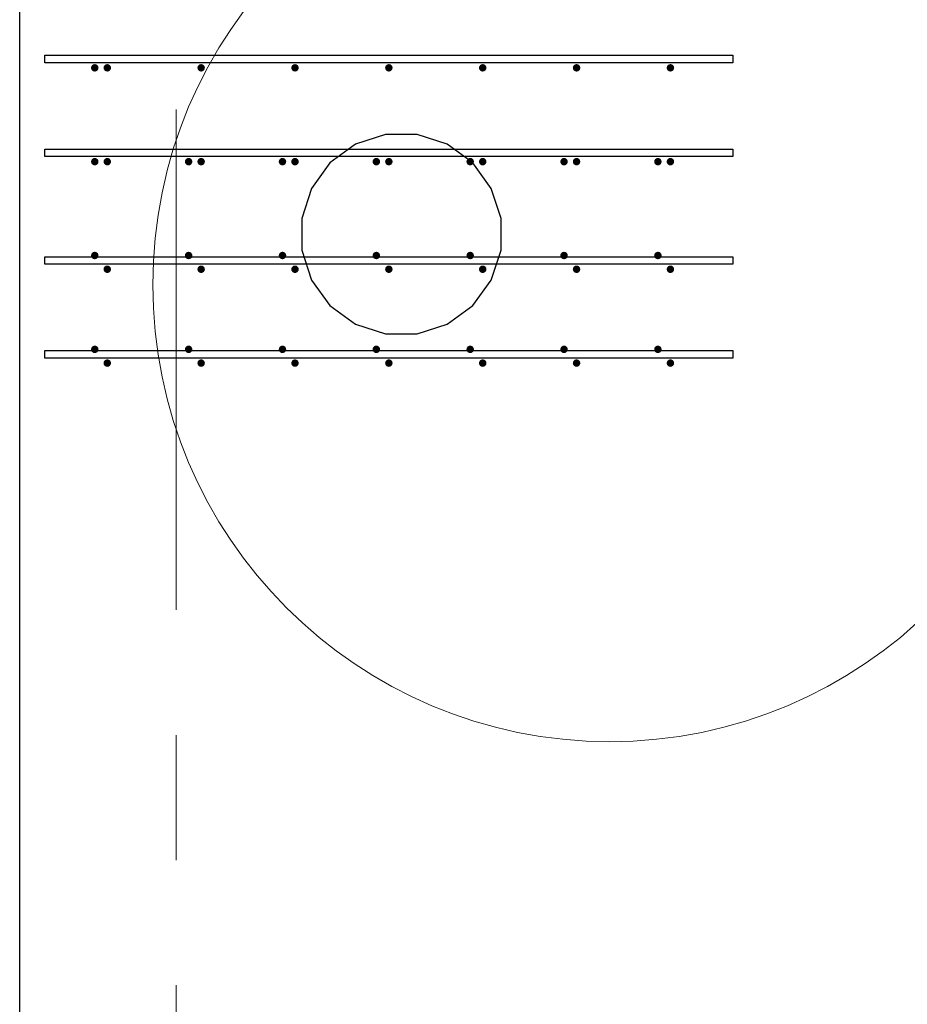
# Model space of a CAD drawing. Header units: metres. Extents: x -38 to 93, y -15 to 21.
# Tile 83 of 256: x 32.725 to 33.434, y 8.195 to 8.982. Entities that reach past the tile are written whole.
import ezdxf

# ---------------------------------------------------------------- set-up
doc = ezdxf.new("R2010")
doc.units = ezdxf.units.M
doc.linetypes.add('______11', pattern=[0.5, 0.4, -0.05, 0, -0.05])
doc.linetypes.add('______5', pattern=[1.1, 0.8, -0.1, 0.1, -0.1])
for name, color, linetype, lineweight in [('XR$1$Осевая линия (1)', 7, '______5', 13), ('XR$4$Арматурный каркас 01', 4, 'Continuous', 35), ('XR$4$Общий слой (1)_1', 7, 'Continuous', 13), ('XR$4$Перекрытие (1)', 7, 'Continuous', 35)]:
    doc.layers.add(name, color=color, linetype=linetype, lineweight=lineweight)

msp = doc.modelspace()

# ---------------------------------------------------------------- hatches: boundary and pattern name
at = {"layer": 'XR$4$Арматурный каркас 01', "linetype": 'Continuous', "lineweight": 50, "transparency": 33554687}
for points in [[(32.788, 8.94324), (32.78777, 8.94439), (32.78712, 8.94536), (32.78615, 8.94602), (32.785, 8.94624), (32.78385, 8.94602), (32.78288, 8.94536), (32.78223, 8.94439), (32.782, 8.94324), (32.78223, 8.9421), (32.78288, 8.94112), (32.78385, 8.94047), (32.785, 8.94024), (32.78615, 8.94047), (32.78712, 8.94112), (32.78777, 8.9421)], [(32.788, 8.94324), (32.78777, 8.94439), (32.78712, 8.94536), (32.78615, 8.94602), (32.785, 8.94624), (32.78385, 8.94602), (32.78288, 8.94536), (32.78223, 8.94439), (32.782, 8.94324), (32.78223, 8.9421), (32.78288, 8.94112), (32.78385, 8.94047), (32.785, 8.94024), (32.78615, 8.94047), (32.78712, 8.94112), (32.78777, 8.9421)], [(32.798, 8.94324), (32.79777, 8.94439), (32.79712, 8.94536), (32.79615, 8.94602), (32.795, 8.94624), (32.79385, 8.94602), (32.79288, 8.94536), (32.79223, 8.94439), (32.792, 8.94324), (32.79223, 8.9421), (32.79288, 8.94112), (32.79385, 8.94047), (32.795, 8.94024), (32.79615, 8.94047), (32.79712, 8.94112), (32.79777, 8.9421)], [(32.798, 8.94324), (32.79777, 8.94439), (32.79712, 8.94536), (32.79615, 8.94602), (32.795, 8.94624), (32.79385, 8.94602), (32.79288, 8.94536), (32.79223, 8.94439), (32.792, 8.94324), (32.79223, 8.9421), (32.79288, 8.94112), (32.79385, 8.94047), (32.795, 8.94024), (32.79615, 8.94047), (32.79712, 8.94112), (32.79777, 8.9421)], [(32.873, 8.94324), (32.87277, 8.94439), (32.87212, 8.94536), (32.87115, 8.94602), (32.87, 8.94624), (32.86885, 8.94602), (32.86788, 8.94536), (32.86723, 8.94439), (32.867, 8.94324), (32.86723, 8.9421), (32.86788, 8.94112), (32.86885, 8.94047), (32.87, 8.94024), (32.87115, 8.94047), (32.87212, 8.94112), (32.87277, 8.9421)], [(32.873, 8.94324), (32.87277, 8.94439), (32.87212, 8.94536), (32.87115, 8.94602), (32.87, 8.94624), (32.86885, 8.94602), (32.86788, 8.94536), (32.86723, 8.94439), (32.867, 8.94324), (32.86723, 8.9421), (32.86788, 8.94112), (32.86885, 8.94047), (32.87, 8.94024), (32.87115, 8.94047), (32.87212, 8.94112), (32.87277, 8.9421)], [(32.948, 8.94324), (32.94777, 8.94439), (32.94712, 8.94536), (32.94615, 8.94602), (32.945, 8.94624), (32.94385, 8.94602), (32.94288, 8.94536), (32.94223, 8.94439), (32.942, 8.94324), (32.94223, 8.9421), (32.94288, 8.94112), (32.94385, 8.94047), (32.945, 8.94024), (32.94615, 8.94047), (32.94712, 8.94112), (32.94777, 8.9421)], [(32.948, 8.94324), (32.94777, 8.94439), (32.94712, 8.94536), (32.94615, 8.94602), (32.945, 8.94624), (32.94385, 8.94602), (32.94288, 8.94536), (32.94223, 8.94439), (32.942, 8.94324), (32.94223, 8.9421), (32.94288, 8.94112), (32.94385, 8.94047), (32.945, 8.94024), (32.94615, 8.94047), (32.94712, 8.94112), (32.94777, 8.9421)], [(33.023, 8.94324), (33.02277, 8.94439), (33.02212, 8.94536), (33.02115, 8.94602), (33.02, 8.94624), (33.01885, 8.94602), (33.01788, 8.94536), (33.01723, 8.94439), (33.017, 8.94324), (33.01723, 8.9421), (33.01788, 8.94112), (33.01885, 8.94047), (33.02, 8.94024), (33.02115, 8.94047), (33.02212, 8.94112), (33.02277, 8.9421)], [(33.023, 8.94324), (33.02277, 8.94439), (33.02212, 8.94536), (33.02115, 8.94602), (33.02, 8.94624), (33.01885, 8.94602), (33.01788, 8.94536), (33.01723, 8.94439), (33.017, 8.94324), (33.01723, 8.9421), (33.01788, 8.94112), (33.01885, 8.94047), (33.02, 8.94024), (33.02115, 8.94047), (33.02212, 8.94112), (33.02277, 8.9421)], [(33.098, 8.94324), (33.09777, 8.94439), (33.09712, 8.94536), (33.09615, 8.94602), (33.095, 8.94624), (33.09385, 8.94602), (33.09288, 8.94536), (33.09223, 8.94439), (33.092, 8.94324), (33.09223, 8.9421), (33.09288, 8.94112), (33.09385, 8.94047), (33.095, 8.94024), (33.09615, 8.94047), (33.09712, 8.94112), (33.09777, 8.9421)], [(33.098, 8.94324), (33.09777, 8.94439), (33.09712, 8.94536), (33.09615, 8.94602), (33.095, 8.94624), (33.09385, 8.94602), (33.09288, 8.94536), (33.09223, 8.94439), (33.092, 8.94324), (33.09223, 8.9421), (33.09288, 8.94112), (33.09385, 8.94047), (33.095, 8.94024), (33.09615, 8.94047), (33.09712, 8.94112), (33.09777, 8.9421)], [(33.173, 8.94324), (33.17277, 8.94439), (33.17212, 8.94536), (33.17115, 8.94602), (33.17, 8.94624), (33.16885, 8.94602), (33.16788, 8.94536), (33.16723, 8.94439), (33.167, 8.94324), (33.16723, 8.9421), (33.16788, 8.94112), (33.16885, 8.94047), (33.17, 8.94024), (33.17115, 8.94047), (33.17212, 8.94112), (33.17277, 8.9421)], [(33.173, 8.94324), (33.17277, 8.94439), (33.17212, 8.94536), (33.17115, 8.94602), (33.17, 8.94624), (33.16885, 8.94602), (33.16788, 8.94536), (33.16723, 8.94439), (33.167, 8.94324), (33.16723, 8.9421), (33.16788, 8.94112), (33.16885, 8.94047), (33.17, 8.94024), (33.17115, 8.94047), (33.17212, 8.94112), (33.17277, 8.9421)], [(33.248, 8.94324), (33.24777, 8.94439), (33.24712, 8.94536), (33.24615, 8.94602), (33.245, 8.94624), (33.24385, 8.94602), (33.24288, 8.94536), (33.24223, 8.94439), (33.242, 8.94324), (33.24223, 8.9421), (33.24288, 8.94112), (33.24385, 8.94047), (33.245, 8.94024), (33.24615, 8.94047), (33.24712, 8.94112), (33.24777, 8.9421)], [(33.248, 8.94324), (33.24777, 8.94439), (33.24712, 8.94536), (33.24615, 8.94602), (33.245, 8.94624), (33.24385, 8.94602), (33.24288, 8.94536), (33.24223, 8.94439), (33.242, 8.94324), (33.24223, 8.9421), (33.24288, 8.94112), (33.24385, 8.94047), (33.245, 8.94024), (33.24615, 8.94047), (33.24712, 8.94112), (33.24777, 8.9421)], [(32.788, 8.86824), (32.78777, 8.86939), (32.78712, 8.87036), (32.78615, 8.87102), (32.785, 8.87124), (32.78385, 8.87102), (32.78288, 8.87036), (32.78223, 8.86939), (32.782, 8.86824), (32.78223, 8.8671), (32.78288, 8.86612), (32.78385, 8.86547), (32.785, 8.86524), (32.78615, 8.86547), (32.78712, 8.86612), (32.78777, 8.8671)], [(32.788, 8.86824), (32.78777, 8.86939), (32.78712, 8.87036), (32.78615, 8.87102), (32.785, 8.87124), (32.78385, 8.87102), (32.78288, 8.87036), (32.78223, 8.86939), (32.782, 8.86824), (32.78223, 8.8671), (32.78288, 8.86612), (32.78385, 8.86547), (32.785, 8.86524), (32.78615, 8.86547), (32.78712, 8.86612), (32.78777, 8.8671)], [(32.798, 8.86824), (32.79777, 8.86939), (32.79712, 8.87036), (32.79615, 8.87102), (32.795, 8.87124), (32.79385, 8.87102), (32.79288, 8.87036), (32.79223, 8.86939), (32.792, 8.86824), (32.79223, 8.8671), (32.79288, 8.86612), (32.79385, 8.86547), (32.795, 8.86524), (32.79615, 8.86547), (32.79712, 8.86612), (32.79777, 8.8671)], [(32.798, 8.86824), (32.79777, 8.86939), (32.79712, 8.87036), (32.79615, 8.87102), (32.795, 8.87124), (32.79385, 8.87102), (32.79288, 8.87036), (32.79223, 8.86939), (32.792, 8.86824), (32.79223, 8.8671), (32.79288, 8.86612), (32.79385, 8.86547), (32.795, 8.86524), (32.79615, 8.86547), (32.79712, 8.86612), (32.79777, 8.8671)], [(32.863, 8.86824), (32.86277, 8.86939), (32.86212, 8.87036), (32.86115, 8.87102), (32.86, 8.87124), (32.85885, 8.87102), (32.85788, 8.87036), (32.85723, 8.86939), (32.857, 8.86824), (32.85723, 8.8671), (32.85788, 8.86612), (32.85885, 8.86547), (32.86, 8.86524), (32.86115, 8.86547), (32.86212, 8.86612), (32.86277, 8.8671)], [(32.863, 8.86824), (32.86277, 8.86939), (32.86212, 8.87036), (32.86115, 8.87102), (32.86, 8.87124), (32.85885, 8.87102), (32.85788, 8.87036), (32.85723, 8.86939), (32.857, 8.86824), (32.85723, 8.8671), (32.85788, 8.86612), (32.85885, 8.86547), (32.86, 8.86524), (32.86115, 8.86547), (32.86212, 8.86612), (32.86277, 8.8671)], [(32.873, 8.86824), (32.87277, 8.86939), (32.87212, 8.87036), (32.87115, 8.87102), (32.87, 8.87124), (32.86885, 8.87102), (32.86788, 8.87036), (32.86723, 8.86939), (32.867, 8.86824), (32.86723, 8.8671), (32.86788, 8.86612), (32.86885, 8.86547), (32.87, 8.86524), (32.87115, 8.86547), (32.87212, 8.86612), (32.87277, 8.8671)], [(32.873, 8.86824), (32.87277, 8.86939), (32.87212, 8.87036), (32.87115, 8.87102), (32.87, 8.87124), (32.86885, 8.87102), (32.86788, 8.87036), (32.86723, 8.86939), (32.867, 8.86824), (32.86723, 8.8671), (32.86788, 8.86612), (32.86885, 8.86547), (32.87, 8.86524), (32.87115, 8.86547), (32.87212, 8.86612), (32.87277, 8.8671)], [(32.938, 8.86824), (32.93777, 8.86939), (32.93712, 8.87036), (32.93615, 8.87102), (32.935, 8.87124), (32.93385, 8.87102), (32.93288, 8.87036), (32.93223, 8.86939), (32.932, 8.86824), (32.93223, 8.8671), (32.93288, 8.86612), (32.93385, 8.86547), (32.935, 8.86524), (32.93615, 8.86547), (32.93712, 8.86612), (32.93777, 8.8671)], [(32.938, 8.86824), (32.93777, 8.86939), (32.93712, 8.87036), (32.93615, 8.87102), (32.935, 8.87124), (32.93385, 8.87102), (32.93288, 8.87036), (32.93223, 8.86939), (32.932, 8.86824), (32.93223, 8.8671), (32.93288, 8.86612), (32.93385, 8.86547), (32.935, 8.86524), (32.93615, 8.86547), (32.93712, 8.86612), (32.93777, 8.8671)], [(32.948, 8.86824), (32.94777, 8.86939), (32.94712, 8.87036), (32.94615, 8.87102), (32.945, 8.87124), (32.94385, 8.87102), (32.94288, 8.87036), (32.94223, 8.86939), (32.942, 8.86824), (32.94223, 8.8671), (32.94288, 8.86612), (32.94385, 8.86547), (32.945, 8.86524), (32.94615, 8.86547), (32.94712, 8.86612), (32.94777, 8.8671)], [(32.948, 8.86824), (32.94777, 8.86939), (32.94712, 8.87036), (32.94615, 8.87102), (32.945, 8.87124), (32.94385, 8.87102), (32.94288, 8.87036), (32.94223, 8.86939), (32.942, 8.86824), (32.94223, 8.8671), (32.94288, 8.86612), (32.94385, 8.86547), (32.945, 8.86524), (32.94615, 8.86547), (32.94712, 8.86612), (32.94777, 8.8671)], [(33.013, 8.86824), (33.01277, 8.86939), (33.01212, 8.87036), (33.01115, 8.87102), (33.01, 8.87124), (33.00885, 8.87102), (33.00788, 8.87036), (33.00723, 8.86939), (33.007, 8.86824), (33.00723, 8.8671), (33.00788, 8.86612), (33.00885, 8.86547), (33.01, 8.86524), (33.01115, 8.86547), (33.01212, 8.86612), (33.01277, 8.8671)], [(33.013, 8.86824), (33.01277, 8.86939), (33.01212, 8.87036), (33.01115, 8.87102), (33.01, 8.87124), (33.00885, 8.87102), (33.00788, 8.87036), (33.00723, 8.86939), (33.007, 8.86824), (33.00723, 8.8671), (33.00788, 8.86612), (33.00885, 8.86547), (33.01, 8.86524), (33.01115, 8.86547), (33.01212, 8.86612), (33.01277, 8.8671)], [(33.023, 8.86824), (33.02277, 8.86939), (33.02212, 8.87036), (33.02115, 8.87102), (33.02, 8.87124), (33.01885, 8.87102), (33.01788, 8.87036), (33.01723, 8.86939), (33.017, 8.86824), (33.01723, 8.8671), (33.01788, 8.86612), (33.01885, 8.86547), (33.02, 8.86524), (33.02115, 8.86547), (33.02212, 8.86612), (33.02277, 8.8671)], [(33.023, 8.86824), (33.02277, 8.86939), (33.02212, 8.87036), (33.02115, 8.87102), (33.02, 8.87124), (33.01885, 8.87102), (33.01788, 8.87036), (33.01723, 8.86939), (33.017, 8.86824), (33.01723, 8.8671), (33.01788, 8.86612), (33.01885, 8.86547), (33.02, 8.86524), (33.02115, 8.86547), (33.02212, 8.86612), (33.02277, 8.8671)], [(33.088, 8.86824), (33.08777, 8.86939), (33.08712, 8.87036), (33.08615, 8.87102), (33.085, 8.87124), (33.08385, 8.87102), (33.08288, 8.87036), (33.08223, 8.86939), (33.082, 8.86824), (33.08223, 8.8671), (33.08288, 8.86612), (33.08385, 8.86547), (33.085, 8.86524), (33.08615, 8.86547), (33.08712, 8.86612), (33.08777, 8.8671)], [(33.088, 8.86824), (33.08777, 8.86939), (33.08712, 8.87036), (33.08615, 8.87102), (33.085, 8.87124), (33.08385, 8.87102), (33.08288, 8.87036), (33.08223, 8.86939), (33.082, 8.86824), (33.08223, 8.8671), (33.08288, 8.86612), (33.08385, 8.86547), (33.085, 8.86524), (33.08615, 8.86547), (33.08712, 8.86612), (33.08777, 8.8671)], [(33.098, 8.86824), (33.09777, 8.86939), (33.09712, 8.87036), (33.09615, 8.87102), (33.095, 8.87124), (33.09385, 8.87102), (33.09288, 8.87036), (33.09223, 8.86939), (33.092, 8.86824), (33.09223, 8.8671), (33.09288, 8.86612), (33.09385, 8.86547), (33.095, 8.86524), (33.09615, 8.86547), (33.09712, 8.86612), (33.09777, 8.8671)], [(33.098, 8.86824), (33.09777, 8.86939), (33.09712, 8.87036), (33.09615, 8.87102), (33.095, 8.87124), (33.09385, 8.87102), (33.09288, 8.87036), (33.09223, 8.86939), (33.092, 8.86824), (33.09223, 8.8671), (33.09288, 8.86612), (33.09385, 8.86547), (33.095, 8.86524), (33.09615, 8.86547), (33.09712, 8.86612), (33.09777, 8.8671)], [(33.163, 8.86824), (33.16277, 8.86939), (33.16212, 8.87036), (33.16115, 8.87102), (33.16, 8.87124), (33.15885, 8.87102), (33.15788, 8.87036), (33.15723, 8.86939), (33.157, 8.86824), (33.15723, 8.8671), (33.15788, 8.86612), (33.15885, 8.86547), (33.16, 8.86524), (33.16115, 8.86547), (33.16212, 8.86612), (33.16277, 8.8671)], [(33.163, 8.86824), (33.16277, 8.86939), (33.16212, 8.87036), (33.16115, 8.87102), (33.16, 8.87124), (33.15885, 8.87102), (33.15788, 8.87036), (33.15723, 8.86939), (33.157, 8.86824), (33.15723, 8.8671), (33.15788, 8.86612), (33.15885, 8.86547), (33.16, 8.86524), (33.16115, 8.86547), (33.16212, 8.86612), (33.16277, 8.8671)], [(33.173, 8.86824), (33.17277, 8.86939), (33.17212, 8.87036), (33.17115, 8.87102), (33.17, 8.87124), (33.16885, 8.87102), (33.16788, 8.87036), (33.16723, 8.86939), (33.167, 8.86824), (33.16723, 8.8671), (33.16788, 8.86612), (33.16885, 8.86547), (33.17, 8.86524), (33.17115, 8.86547), (33.17212, 8.86612), (33.17277, 8.8671)], [(33.173, 8.86824), (33.17277, 8.86939), (33.17212, 8.87036), (33.17115, 8.87102), (33.17, 8.87124), (33.16885, 8.87102), (33.16788, 8.87036), (33.16723, 8.86939), (33.167, 8.86824), (33.16723, 8.8671), (33.16788, 8.86612), (33.16885, 8.86547), (33.17, 8.86524), (33.17115, 8.86547), (33.17212, 8.86612), (33.17277, 8.8671)], [(33.238, 8.86824), (33.23777, 8.86939), (33.23712, 8.87036), (33.23615, 8.87102), (33.235, 8.87124), (33.23385, 8.87102), (33.23288, 8.87036), (33.23223, 8.86939), (33.232, 8.86824), (33.23223, 8.8671), (33.23288, 8.86612), (33.23385, 8.86547), (33.235, 8.86524), (33.23615, 8.86547), (33.23712, 8.86612), (33.23777, 8.8671)], [(33.238, 8.86824), (33.23777, 8.86939), (33.23712, 8.87036), (33.23615, 8.87102), (33.235, 8.87124), (33.23385, 8.87102), (33.23288, 8.87036), (33.23223, 8.86939), (33.232, 8.86824), (33.23223, 8.8671), (33.23288, 8.86612), (33.23385, 8.86547), (33.235, 8.86524), (33.23615, 8.86547), (33.23712, 8.86612), (33.23777, 8.8671)], [(33.248, 8.86824), (33.24777, 8.86939), (33.24712, 8.87036), (33.24615, 8.87102), (33.245, 8.87124), (33.24385, 8.87102), (33.24288, 8.87036), (33.24223, 8.86939), (33.242, 8.86824), (33.24223, 8.8671), (33.24288, 8.86612), (33.24385, 8.86547), (33.245, 8.86524), (33.24615, 8.86547), (33.24712, 8.86612), (33.24777, 8.8671)], [(33.248, 8.86824), (33.24777, 8.86939), (33.24712, 8.87036), (33.24615, 8.87102), (33.245, 8.87124), (33.24385, 8.87102), (33.24288, 8.87036), (33.24223, 8.86939), (33.242, 8.86824), (33.24223, 8.8671), (33.24288, 8.86612), (33.24385, 8.86547), (33.245, 8.86524), (33.24615, 8.86547), (33.24712, 8.86612), (33.24777, 8.8671)], [(32.788, 8.79324), (32.78777, 8.79439), (32.78712, 8.79536), (32.78615, 8.79602), (32.785, 8.79624), (32.78385, 8.79602), (32.78288, 8.79536), (32.78223, 8.79439), (32.782, 8.79324), (32.78223, 8.7921), (32.78288, 8.79112), (32.78385, 8.79047), (32.785, 8.79024), (32.78615, 8.79047), (32.78712, 8.79112), (32.78777, 8.7921)], [(32.788, 8.79324), (32.78777, 8.79439), (32.78712, 8.79536), (32.78615, 8.79602), (32.785, 8.79624), (32.78385, 8.79602), (32.78288, 8.79536), (32.78223, 8.79439), (32.782, 8.79324), (32.78223, 8.7921), (32.78288, 8.79112), (32.78385, 8.79047), (32.785, 8.79024), (32.78615, 8.79047), (32.78712, 8.79112), (32.78777, 8.7921)], [(32.863, 8.79324), (32.86277, 8.79439), (32.86212, 8.79536), (32.86115, 8.79602), (32.86, 8.79624), (32.85885, 8.79602), (32.85788, 8.79536), (32.85723, 8.79439), (32.857, 8.79324), (32.85723, 8.7921), (32.85788, 8.79112), (32.85885, 8.79047), (32.86, 8.79024), (32.86115, 8.79047), (32.86212, 8.79112), (32.86277, 8.7921)], [(32.863, 8.79324), (32.86277, 8.79439), (32.86212, 8.79536), (32.86115, 8.79602), (32.86, 8.79624), (32.85885, 8.79602), (32.85788, 8.79536), (32.85723, 8.79439), (32.857, 8.79324), (32.85723, 8.7921), (32.85788, 8.79112), (32.85885, 8.79047), (32.86, 8.79024), (32.86115, 8.79047), (32.86212, 8.79112), (32.86277, 8.7921)], [(32.938, 8.79324), (32.93777, 8.79439), (32.93712, 8.79536), (32.93615, 8.79602), (32.935, 8.79624), (32.93385, 8.79602), (32.93288, 8.79536), (32.93223, 8.79439), (32.932, 8.79324), (32.93223, 8.7921), (32.93288, 8.79112), (32.93385, 8.79047), (32.935, 8.79024), (32.93615, 8.79047), (32.93712, 8.79112), (32.93777, 8.7921)], [(32.938, 8.79324), (32.93777, 8.79439), (32.93712, 8.79536), (32.93615, 8.79602), (32.935, 8.79624), (32.93385, 8.79602), (32.93288, 8.79536), (32.93223, 8.79439), (32.932, 8.79324), (32.93223, 8.7921), (32.93288, 8.79112), (32.93385, 8.79047), (32.935, 8.79024), (32.93615, 8.79047), (32.93712, 8.79112), (32.93777, 8.7921)], [(33.013, 8.79324), (33.01277, 8.79439), (33.01212, 8.79536), (33.01115, 8.79602), (33.01, 8.79624), (33.00885, 8.79602), (33.00788, 8.79536), (33.00723, 8.79439), (33.007, 8.79324), (33.00723, 8.7921), (33.00788, 8.79112), (33.00885, 8.79047), (33.01, 8.79024), (33.01115, 8.79047), (33.01212, 8.79112), (33.01277, 8.7921)], [(33.013, 8.79324), (33.01277, 8.79439), (33.01212, 8.79536), (33.01115, 8.79602), (33.01, 8.79624), (33.00885, 8.79602), (33.00788, 8.79536), (33.00723, 8.79439), (33.007, 8.79324), (33.00723, 8.7921), (33.00788, 8.79112), (33.00885, 8.79047), (33.01, 8.79024), (33.01115, 8.79047), (33.01212, 8.79112), (33.01277, 8.7921)], [(33.088, 8.79324), (33.08777, 8.79439), (33.08712, 8.79536), (33.08615, 8.79602), (33.085, 8.79624), (33.08385, 8.79602), (33.08288, 8.79536), (33.08223, 8.79439), (33.082, 8.79324), (33.08223, 8.7921), (33.08288, 8.79112), (33.08385, 8.79047), (33.085, 8.79024), (33.08615, 8.79047), (33.08712, 8.79112), (33.08777, 8.7921)], [(33.088, 8.79324), (33.08777, 8.79439), (33.08712, 8.79536), (33.08615, 8.79602), (33.085, 8.79624), (33.08385, 8.79602), (33.08288, 8.79536), (33.08223, 8.79439), (33.082, 8.79324), (33.08223, 8.7921), (33.08288, 8.79112), (33.08385, 8.79047), (33.085, 8.79024), (33.08615, 8.79047), (33.08712, 8.79112), (33.08777, 8.7921)], [(33.163, 8.79324), (33.16277, 8.79439), (33.16212, 8.79536), (33.16115, 8.79602), (33.16, 8.79624), (33.15885, 8.79602), (33.15788, 8.79536), (33.15723, 8.79439), (33.157, 8.79324), (33.15723, 8.7921), (33.15788, 8.79112), (33.15885, 8.79047), (33.16, 8.79024), (33.16115, 8.79047), (33.16212, 8.79112), (33.16277, 8.7921)], [(33.163, 8.79324), (33.16277, 8.79439), (33.16212, 8.79536), (33.16115, 8.79602), (33.16, 8.79624), (33.15885, 8.79602), (33.15788, 8.79536), (33.15723, 8.79439), (33.157, 8.79324), (33.15723, 8.7921), (33.15788, 8.79112), (33.15885, 8.79047), (33.16, 8.79024), (33.16115, 8.79047), (33.16212, 8.79112), (33.16277, 8.7921)], [(33.238, 8.79324), (33.23777, 8.79439), (33.23712, 8.79536), (33.23615, 8.79602), (33.235, 8.79624), (33.23385, 8.79602), (33.23288, 8.79536), (33.23223, 8.79439), (33.232, 8.79324), (33.23223, 8.7921), (33.23288, 8.79112), (33.23385, 8.79047), (33.235, 8.79024), (33.23615, 8.79047), (33.23712, 8.79112), (33.23777, 8.7921)], [(33.238, 8.79324), (33.23777, 8.79439), (33.23712, 8.79536), (33.23615, 8.79602), (33.235, 8.79624), (33.23385, 8.79602), (33.23288, 8.79536), (33.23223, 8.79439), (33.232, 8.79324), (33.23223, 8.7921), (33.23288, 8.79112), (33.23385, 8.79047), (33.235, 8.79024), (33.23615, 8.79047), (33.23712, 8.79112), (33.23777, 8.7921)], [(32.798, 8.78224), (32.79777, 8.78339), (32.79712, 8.78436), (32.79615, 8.78502), (32.795, 8.78524), (32.79385, 8.78502), (32.79288, 8.78436), (32.79223, 8.78339), (32.792, 8.78224), (32.79223, 8.7811), (32.79288, 8.78012), (32.79385, 8.77947), (32.795, 8.77924), (32.79615, 8.77947), (32.79712, 8.78012), (32.79777, 8.7811)], [(32.798, 8.78224), (32.79777, 8.78339), (32.79712, 8.78436), (32.79615, 8.78502), (32.795, 8.78524), (32.79385, 8.78502), (32.79288, 8.78436), (32.79223, 8.78339), (32.792, 8.78224), (32.79223, 8.7811), (32.79288, 8.78012), (32.79385, 8.77947), (32.795, 8.77924), (32.79615, 8.77947), (32.79712, 8.78012), (32.79777, 8.7811)], [(32.873, 8.78224), (32.87277, 8.78339), (32.87212, 8.78436), (32.87115, 8.78502), (32.87, 8.78524), (32.86885, 8.78502), (32.86788, 8.78436), (32.86723, 8.78339), (32.867, 8.78224), (32.86723, 8.7811), (32.86788, 8.78012), (32.86885, 8.77947), (32.87, 8.77924), (32.87115, 8.77947), (32.87212, 8.78012), (32.87277, 8.7811)], [(32.873, 8.78224), (32.87277, 8.78339), (32.87212, 8.78436), (32.87115, 8.78502), (32.87, 8.78524), (32.86885, 8.78502), (32.86788, 8.78436), (32.86723, 8.78339), (32.867, 8.78224), (32.86723, 8.7811), (32.86788, 8.78012), (32.86885, 8.77947), (32.87, 8.77924), (32.87115, 8.77947), (32.87212, 8.78012), (32.87277, 8.7811)], [(32.948, 8.78224), (32.94777, 8.78339), (32.94712, 8.78436), (32.94615, 8.78502), (32.945, 8.78524), (32.94385, 8.78502), (32.94288, 8.78436), (32.94223, 8.78339), (32.942, 8.78224), (32.94223, 8.7811), (32.94288, 8.78012), (32.94385, 8.77947), (32.945, 8.77924), (32.94615, 8.77947), (32.94712, 8.78012), (32.94777, 8.7811)], [(32.948, 8.78224), (32.94777, 8.78339), (32.94712, 8.78436), (32.94615, 8.78502), (32.945, 8.78524), (32.94385, 8.78502), (32.94288, 8.78436), (32.94223, 8.78339), (32.942, 8.78224), (32.94223, 8.7811), (32.94288, 8.78012), (32.94385, 8.77947), (32.945, 8.77924), (32.94615, 8.77947), (32.94712, 8.78012), (32.94777, 8.7811)], [(33.023, 8.78224), (33.02277, 8.78339), (33.02212, 8.78436), (33.02115, 8.78502), (33.02, 8.78524), (33.01885, 8.78502), (33.01788, 8.78436), (33.01723, 8.78339), (33.017, 8.78224), (33.01723, 8.7811), (33.01788, 8.78012), (33.01885, 8.77947), (33.02, 8.77924), (33.02115, 8.77947), (33.02212, 8.78012), (33.02277, 8.7811)], [(33.023, 8.78224), (33.02277, 8.78339), (33.02212, 8.78436), (33.02115, 8.78502), (33.02, 8.78524), (33.01885, 8.78502), (33.01788, 8.78436), (33.01723, 8.78339), (33.017, 8.78224), (33.01723, 8.7811), (33.01788, 8.78012), (33.01885, 8.77947), (33.02, 8.77924), (33.02115, 8.77947), (33.02212, 8.78012), (33.02277, 8.7811)], [(33.098, 8.78224), (33.09777, 8.78339), (33.09712, 8.78436), (33.09615, 8.78502), (33.095, 8.78524), (33.09385, 8.78502), (33.09288, 8.78436), (33.09223, 8.78339), (33.092, 8.78224), (33.09223, 8.7811), (33.09288, 8.78012), (33.09385, 8.77947), (33.095, 8.77924), (33.09615, 8.77947), (33.09712, 8.78012), (33.09777, 8.7811)], [(33.098, 8.78224), (33.09777, 8.78339), (33.09712, 8.78436), (33.09615, 8.78502), (33.095, 8.78524), (33.09385, 8.78502), (33.09288, 8.78436), (33.09223, 8.78339), (33.092, 8.78224), (33.09223, 8.7811), (33.09288, 8.78012), (33.09385, 8.77947), (33.095, 8.77924), (33.09615, 8.77947), (33.09712, 8.78012), (33.09777, 8.7811)], [(33.173, 8.78224), (33.17277, 8.78339), (33.17212, 8.78436), (33.17115, 8.78502), (33.17, 8.78524), (33.16885, 8.78502), (33.16788, 8.78436), (33.16723, 8.78339), (33.167, 8.78224), (33.16723, 8.7811), (33.16788, 8.78012), (33.16885, 8.77947), (33.17, 8.77924), (33.17115, 8.77947), (33.17212, 8.78012), (33.17277, 8.7811)], [(33.173, 8.78224), (33.17277, 8.78339), (33.17212, 8.78436), (33.17115, 8.78502), (33.17, 8.78524), (33.16885, 8.78502), (33.16788, 8.78436), (33.16723, 8.78339), (33.167, 8.78224), (33.16723, 8.7811), (33.16788, 8.78012), (33.16885, 8.77947), (33.17, 8.77924), (33.17115, 8.77947), (33.17212, 8.78012), (33.17277, 8.7811)], [(33.248, 8.78224), (33.24777, 8.78339), (33.24712, 8.78436), (33.24615, 8.78502), (33.245, 8.78524), (33.24385, 8.78502), (33.24288, 8.78436), (33.24223, 8.78339), (33.242, 8.78224), (33.24223, 8.7811), (33.24288, 8.78012), (33.24385, 8.77947), (33.245, 8.77924), (33.24615, 8.77947), (33.24712, 8.78012), (33.24777, 8.7811)], [(33.248, 8.78224), (33.24777, 8.78339), (33.24712, 8.78436), (33.24615, 8.78502), (33.245, 8.78524), (33.24385, 8.78502), (33.24288, 8.78436), (33.24223, 8.78339), (33.242, 8.78224), (33.24223, 8.7811), (33.24288, 8.78012), (33.24385, 8.77947), (33.245, 8.77924), (33.24615, 8.77947), (33.24712, 8.78012), (33.24777, 8.7811)], [(32.788, 8.71824), (32.78777, 8.71939), (32.78712, 8.72036), (32.78615, 8.72102), (32.785, 8.72124), (32.78385, 8.72102), (32.78288, 8.72036), (32.78223, 8.71939), (32.782, 8.71824), (32.78223, 8.7171), (32.78288, 8.71612), (32.78385, 8.71547), (32.785, 8.71524), (32.78615, 8.71547), (32.78712, 8.71612), (32.78777, 8.7171)], [(32.788, 8.71824), (32.78777, 8.71939), (32.78712, 8.72036), (32.78615, 8.72102), (32.785, 8.72124), (32.78385, 8.72102), (32.78288, 8.72036), (32.78223, 8.71939), (32.782, 8.71824), (32.78223, 8.7171), (32.78288, 8.71612), (32.78385, 8.71547), (32.785, 8.71524), (32.78615, 8.71547), (32.78712, 8.71612), (32.78777, 8.7171)], [(32.863, 8.71824), (32.86277, 8.71939), (32.86212, 8.72036), (32.86115, 8.72102), (32.86, 8.72124), (32.85885, 8.72102), (32.85788, 8.72036), (32.85723, 8.71939), (32.857, 8.71824), (32.85723, 8.7171), (32.85788, 8.71612), (32.85885, 8.71547), (32.86, 8.71524), (32.86115, 8.71547), (32.86212, 8.71612), (32.86277, 8.7171)], [(32.863, 8.71824), (32.86277, 8.71939), (32.86212, 8.72036), (32.86115, 8.72102), (32.86, 8.72124), (32.85885, 8.72102), (32.85788, 8.72036), (32.85723, 8.71939), (32.857, 8.71824), (32.85723, 8.7171), (32.85788, 8.71612), (32.85885, 8.71547), (32.86, 8.71524), (32.86115, 8.71547), (32.86212, 8.71612), (32.86277, 8.7171)], [(32.938, 8.71824), (32.93777, 8.71939), (32.93712, 8.72036), (32.93615, 8.72102), (32.935, 8.72124), (32.93385, 8.72102), (32.93288, 8.72036), (32.93223, 8.71939), (32.932, 8.71824), (32.93223, 8.7171), (32.93288, 8.71612), (32.93385, 8.71547), (32.935, 8.71524), (32.93615, 8.71547), (32.93712, 8.71612), (32.93777, 8.7171)], [(32.938, 8.71824), (32.93777, 8.71939), (32.93712, 8.72036), (32.93615, 8.72102), (32.935, 8.72124), (32.93385, 8.72102), (32.93288, 8.72036), (32.93223, 8.71939), (32.932, 8.71824), (32.93223, 8.7171), (32.93288, 8.71612), (32.93385, 8.71547), (32.935, 8.71524), (32.93615, 8.71547), (32.93712, 8.71612), (32.93777, 8.7171)], [(33.013, 8.71824), (33.01277, 8.71939), (33.01212, 8.72036), (33.01115, 8.72102), (33.01, 8.72124), (33.00885, 8.72102), (33.00788, 8.72036), (33.00723, 8.71939), (33.007, 8.71824), (33.00723, 8.7171), (33.00788, 8.71612), (33.00885, 8.71547), (33.01, 8.71524), (33.01115, 8.71547), (33.01212, 8.71612), (33.01277, 8.7171)], [(33.013, 8.71824), (33.01277, 8.71939), (33.01212, 8.72036), (33.01115, 8.72102), (33.01, 8.72124), (33.00885, 8.72102), (33.00788, 8.72036), (33.00723, 8.71939), (33.007, 8.71824), (33.00723, 8.7171), (33.00788, 8.71612), (33.00885, 8.71547), (33.01, 8.71524), (33.01115, 8.71547), (33.01212, 8.71612), (33.01277, 8.7171)], [(33.088, 8.71824), (33.08777, 8.71939), (33.08712, 8.72036), (33.08615, 8.72102), (33.085, 8.72124), (33.08385, 8.72102), (33.08288, 8.72036), (33.08223, 8.71939), (33.082, 8.71824), (33.08223, 8.7171), (33.08288, 8.71612), (33.08385, 8.71547), (33.085, 8.71524), (33.08615, 8.71547), (33.08712, 8.71612), (33.08777, 8.7171)], [(33.088, 8.71824), (33.08777, 8.71939), (33.08712, 8.72036), (33.08615, 8.72102), (33.085, 8.72124), (33.08385, 8.72102), (33.08288, 8.72036), (33.08223, 8.71939), (33.082, 8.71824), (33.08223, 8.7171), (33.08288, 8.71612), (33.08385, 8.71547), (33.085, 8.71524), (33.08615, 8.71547), (33.08712, 8.71612), (33.08777, 8.7171)], [(33.163, 8.71824), (33.16277, 8.71939), (33.16212, 8.72036), (33.16115, 8.72102), (33.16, 8.72124), (33.15885, 8.72102), (33.15788, 8.72036), (33.15723, 8.71939), (33.157, 8.71824), (33.15723, 8.7171), (33.15788, 8.71612), (33.15885, 8.71547), (33.16, 8.71524), (33.16115, 8.71547), (33.16212, 8.71612), (33.16277, 8.7171)], [(33.163, 8.71824), (33.16277, 8.71939), (33.16212, 8.72036), (33.16115, 8.72102), (33.16, 8.72124), (33.15885, 8.72102), (33.15788, 8.72036), (33.15723, 8.71939), (33.157, 8.71824), (33.15723, 8.7171), (33.15788, 8.71612), (33.15885, 8.71547), (33.16, 8.71524), (33.16115, 8.71547), (33.16212, 8.71612), (33.16277, 8.7171)], [(33.238, 8.71824), (33.23777, 8.71939), (33.23712, 8.72036), (33.23615, 8.72102), (33.235, 8.72124), (33.23385, 8.72102), (33.23288, 8.72036), (33.23223, 8.71939), (33.232, 8.71824), (33.23223, 8.7171), (33.23288, 8.71612), (33.23385, 8.71547), (33.235, 8.71524), (33.23615, 8.71547), (33.23712, 8.71612), (33.23777, 8.7171)], [(33.238, 8.71824), (33.23777, 8.71939), (33.23712, 8.72036), (33.23615, 8.72102), (33.235, 8.72124), (33.23385, 8.72102), (33.23288, 8.72036), (33.23223, 8.71939), (33.232, 8.71824), (33.23223, 8.7171), (33.23288, 8.71612), (33.23385, 8.71547), (33.235, 8.71524), (33.23615, 8.71547), (33.23712, 8.71612), (33.23777, 8.7171)], [(32.798, 8.70724), (32.79777, 8.70839), (32.79712, 8.70936), (32.79615, 8.71002), (32.795, 8.71024), (32.79385, 8.71002), (32.79288, 8.70936), (32.79223, 8.70839), (32.792, 8.70724), (32.79223, 8.7061), (32.79288, 8.70512), (32.79385, 8.70447), (32.795, 8.70424), (32.79615, 8.70447), (32.79712, 8.70512), (32.79777, 8.7061)], [(32.798, 8.70724), (32.79777, 8.70839), (32.79712, 8.70936), (32.79615, 8.71002), (32.795, 8.71024), (32.79385, 8.71002), (32.79288, 8.70936), (32.79223, 8.70839), (32.792, 8.70724), (32.79223, 8.7061), (32.79288, 8.70512), (32.79385, 8.70447), (32.795, 8.70424), (32.79615, 8.70447), (32.79712, 8.70512), (32.79777, 8.7061)], [(32.873, 8.70724), (32.87277, 8.70839), (32.87212, 8.70936), (32.87115, 8.71002), (32.87, 8.71024), (32.86885, 8.71002), (32.86788, 8.70936), (32.86723, 8.70839), (32.867, 8.70724), (32.86723, 8.7061), (32.86788, 8.70512), (32.86885, 8.70447), (32.87, 8.70424), (32.87115, 8.70447), (32.87212, 8.70512), (32.87277, 8.7061)], [(32.873, 8.70724), (32.87277, 8.70839), (32.87212, 8.70936), (32.87115, 8.71002), (32.87, 8.71024), (32.86885, 8.71002), (32.86788, 8.70936), (32.86723, 8.70839), (32.867, 8.70724), (32.86723, 8.7061), (32.86788, 8.70512), (32.86885, 8.70447), (32.87, 8.70424), (32.87115, 8.70447), (32.87212, 8.70512), (32.87277, 8.7061)], [(32.948, 8.70724), (32.94777, 8.70839), (32.94712, 8.70936), (32.94615, 8.71002), (32.945, 8.71024), (32.94385, 8.71002), (32.94288, 8.70936), (32.94223, 8.70839), (32.942, 8.70724), (32.94223, 8.7061), (32.94288, 8.70512), (32.94385, 8.70447), (32.945, 8.70424), (32.94615, 8.70447), (32.94712, 8.70512), (32.94777, 8.7061)], [(32.948, 8.70724), (32.94777, 8.70839), (32.94712, 8.70936), (32.94615, 8.71002), (32.945, 8.71024), (32.94385, 8.71002), (32.94288, 8.70936), (32.94223, 8.70839), (32.942, 8.70724), (32.94223, 8.7061), (32.94288, 8.70512), (32.94385, 8.70447), (32.945, 8.70424), (32.94615, 8.70447), (32.94712, 8.70512), (32.94777, 8.7061)], [(33.023, 8.70724), (33.02277, 8.70839), (33.02212, 8.70936), (33.02115, 8.71002), (33.02, 8.71024), (33.01885, 8.71002), (33.01788, 8.70936), (33.01723, 8.70839), (33.017, 8.70724), (33.01723, 8.7061), (33.01788, 8.70512), (33.01885, 8.70447), (33.02, 8.70424), (33.02115, 8.70447), (33.02212, 8.70512), (33.02277, 8.7061)], [(33.023, 8.70724), (33.02277, 8.70839), (33.02212, 8.70936), (33.02115, 8.71002), (33.02, 8.71024), (33.01885, 8.71002), (33.01788, 8.70936), (33.01723, 8.70839), (33.017, 8.70724), (33.01723, 8.7061), (33.01788, 8.70512), (33.01885, 8.70447), (33.02, 8.70424), (33.02115, 8.70447), (33.02212, 8.70512), (33.02277, 8.7061)], [(33.098, 8.70724), (33.09777, 8.70839), (33.09712, 8.70936), (33.09615, 8.71002), (33.095, 8.71024), (33.09385, 8.71002), (33.09288, 8.70936), (33.09223, 8.70839), (33.092, 8.70724), (33.09223, 8.7061), (33.09288, 8.70512), (33.09385, 8.70447), (33.095, 8.70424), (33.09615, 8.70447), (33.09712, 8.70512), (33.09777, 8.7061)], [(33.098, 8.70724), (33.09777, 8.70839), (33.09712, 8.70936), (33.09615, 8.71002), (33.095, 8.71024), (33.09385, 8.71002), (33.09288, 8.70936), (33.09223, 8.70839), (33.092, 8.70724), (33.09223, 8.7061), (33.09288, 8.70512), (33.09385, 8.70447), (33.095, 8.70424), (33.09615, 8.70447), (33.09712, 8.70512), (33.09777, 8.7061)], [(33.173, 8.70724), (33.17277, 8.70839), (33.17212, 8.70936), (33.17115, 8.71002), (33.17, 8.71024), (33.16885, 8.71002), (33.16788, 8.70936), (33.16723, 8.70839), (33.167, 8.70724), (33.16723, 8.7061), (33.16788, 8.70512), (33.16885, 8.70447), (33.17, 8.70424), (33.17115, 8.70447), (33.17212, 8.70512), (33.17277, 8.7061)], [(33.173, 8.70724), (33.17277, 8.70839), (33.17212, 8.70936), (33.17115, 8.71002), (33.17, 8.71024), (33.16885, 8.71002), (33.16788, 8.70936), (33.16723, 8.70839), (33.167, 8.70724), (33.16723, 8.7061), (33.16788, 8.70512), (33.16885, 8.70447), (33.17, 8.70424), (33.17115, 8.70447), (33.17212, 8.70512), (33.17277, 8.7061)], [(33.248, 8.70724), (33.24777, 8.70839), (33.24712, 8.70936), (33.24615, 8.71002), (33.245, 8.71024), (33.24385, 8.71002), (33.24288, 8.70936), (33.24223, 8.70839), (33.242, 8.70724), (33.24223, 8.7061), (33.24288, 8.70512), (33.24385, 8.70447), (33.245, 8.70424), (33.24615, 8.70447), (33.24712, 8.70512), (33.24777, 8.7061)], [(33.248, 8.70724), (33.24777, 8.70839), (33.24712, 8.70936), (33.24615, 8.71002), (33.245, 8.71024), (33.24385, 8.71002), (33.24288, 8.70936), (33.24223, 8.70839), (33.242, 8.70724), (33.24223, 8.7061), (33.24288, 8.70512), (33.24385, 8.70447), (33.245, 8.70424), (33.24615, 8.70447), (33.24712, 8.70512), (33.24777, 8.7061)]]:
    msp.add_hatch(color=2, dxfattribs=at).paths.add_polyline_path(points)

# ---------------------------------------------------------------- linework, layer by layer
at = {"layer": 'XR$1$Осевая линия (1)', "color": 253, "linetype": '______11', "lineweight": 13, "true_color": 0xa0a0a0, "transparency": 33554687}
msp.add_line((32.85, -3.39), (32.85, 19.78), dxfattribs=at)
at = {"layer": 'XR$4$Арматурный каркас 01', "color": 2, "linetype": 'Continuous', "lineweight": 25, "transparency": 33554687}
for points in [[(32.745, 8.95324), (33.295, 8.95324), (33.295, 8.94724), (32.745, 8.94724), (32.745, 8.95324)], [(32.745, 8.95324), (33.295, 8.95324), (33.295, 8.94724), (32.745, 8.94724), (32.745, 8.95324)], [(32.745, 8.95324), (33.295, 8.95324), (33.295, 8.94724), (32.745, 8.94724), (32.745, 8.95324)], [(32.745, 8.95324), (33.295, 8.95324), (33.295, 8.94724), (32.745, 8.94724), (32.745, 8.95324)], [(32.745, 8.87824), (33.295, 8.87824), (33.295, 8.87224), (32.745, 8.87224), (32.745, 8.87824)], [(32.745, 8.87824), (33.295, 8.87824), (33.295, 8.87224), (32.745, 8.87224), (32.745, 8.87824)], [(32.745, 8.87824), (33.295, 8.87824), (33.295, 8.87224), (32.745, 8.87224), (32.745, 8.87824)], [(32.745, 8.87824), (33.295, 8.87824), (33.295, 8.87224), (32.745, 8.87224), (32.745, 8.87824)], [(32.745, 8.79224), (33.295, 8.79224), (33.295, 8.78624), (32.745, 8.78624), (32.745, 8.79224)], [(32.745, 8.79224), (33.295, 8.79224), (33.295, 8.78624), (32.745, 8.78624), (32.745, 8.79224)], [(32.745, 8.79224), (33.295, 8.79224), (33.295, 8.78624), (32.745, 8.78624), (32.745, 8.79224)], [(32.745, 8.79224), (33.295, 8.79224), (33.295, 8.78624), (32.745, 8.78624), (32.745, 8.79224)], [(32.745, 8.71724), (33.295, 8.71724), (33.295, 8.71124), (32.745, 8.71124), (32.745, 8.71724)], [(32.745, 8.71724), (33.295, 8.71724), (33.295, 8.71124), (32.745, 8.71124), (32.745, 8.71724)], [(32.745, 8.71724), (33.295, 8.71724), (33.295, 8.71124), (32.745, 8.71124), (32.745, 8.71724)], [(32.745, 8.71724), (33.295, 8.71724), (33.295, 8.71124), (32.745, 8.71124), (32.745, 8.71724)]]:
    msp.add_lwpolyline(points, dxfattribs=at)
at = {"layer": 'XR$4$Общий слой (1)_1', "color": 7, "linetype": 'Continuous', "lineweight": 13, "transparency": 33554687}
msp.add_circle((33.19649, 8.76983), 0.36516, dxfattribs=at)
at = {"layer": 'XR$4$Перекрытие (1)', "color": 7, "linetype": 'Continuous', "lineweight": 25, "transparency": 33554687}
for p, q in [((32.725, -0.24976), (32.725, 16.40024)), ((33.01738, 8.88991), (32.99338, 8.88211)), ((33.04262, 8.88991), (33.01738, 8.88991)), ((33.06662, 8.88211), (33.04262, 8.88991)), ((32.99338, 8.88211), (32.97296, 8.86728)), ((33.08704, 8.86728), (33.06662, 8.88211)), ((32.97296, 8.86728), (32.95813, 8.84686)), ((33.10187, 8.84686), (33.08704, 8.86728)), ((32.95813, 8.84686), (32.95033, 8.82286)), ((33.10967, 8.82286), (33.10187, 8.84686)), ((32.95033, 8.82286), (32.95033, 8.79762)), ((33.10967, 8.79762), (33.10967, 8.82286)), ((32.95033, 8.79762), (32.95813, 8.77362)), ((33.10187, 8.77362), (33.10967, 8.79762)), ((32.95813, 8.77362), (32.97296, 8.75321)), ((33.08704, 8.75321), (33.10187, 8.77362)), ((32.97296, 8.75321), (32.99338, 8.73837)), ((33.06662, 8.73837), (33.08704, 8.75321)), ((32.99338, 8.73837), (33.01738, 8.73057)), ((33.04262, 8.73057), (33.06662, 8.73837)), ((33.01738, 8.73057), (33.04262, 8.73057))]:
    msp.add_line(p, q, dxfattribs=at)

doc.saveas('drawing.dxf')
